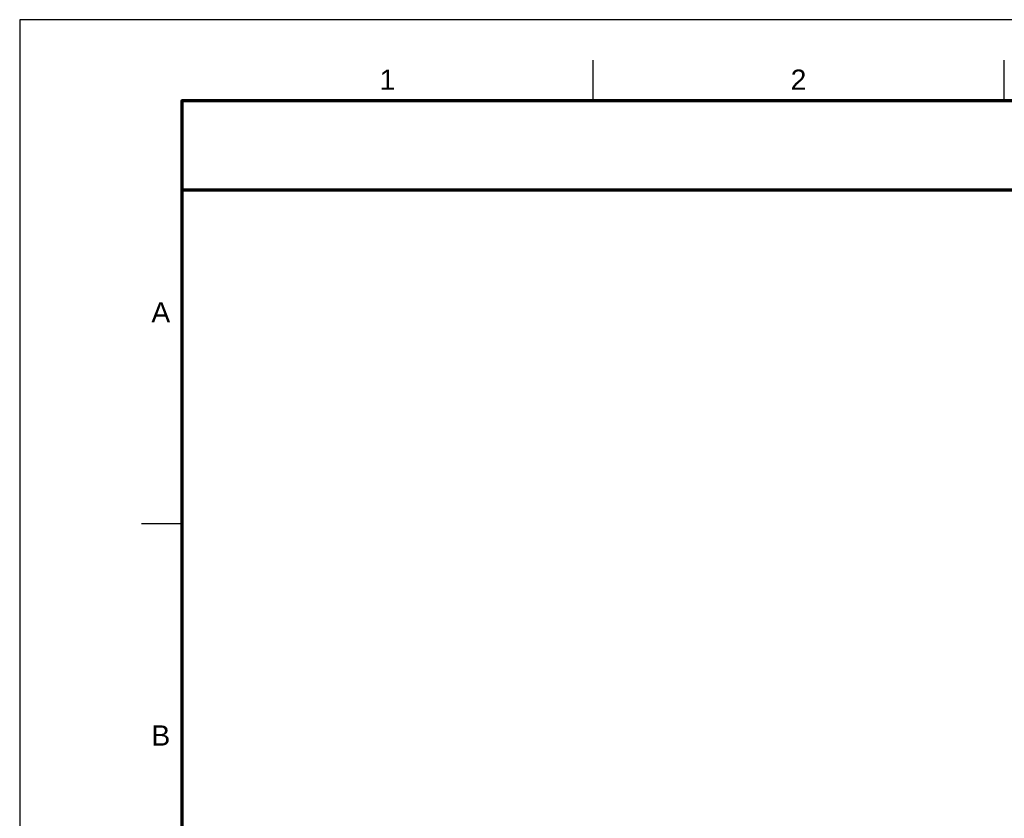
# Model space of a CAD drawing. Header units: millimetres. Extents: x 0 to 841, y 0 to 594.
# Tile 7 of 226: x 0 to 121, y 496 to 594. Entities that reach past the tile are written whole.
import ezdxf
from ezdxf.enums import TextEntityAlignment as Align

# ---------------------------------------------------------------- set-up
doc = ezdxf.new("R2010")
doc.units = ezdxf.units.MM
for name, color, linetype, lineweight in [('FINA', 7, 'CONTINUOUS', 25), ('MARCO', 7, 'CONTINUOUS', 70), ('TXT', 7, 'CONTINUOUS', 25)]:
    doc.layers.add(name, color=color, linetype=linetype, lineweight=lineweight)
doc.styles.add('STD', font='LiberationSans-Regular.ttf')

msp = doc.modelspace()

# ---------------------------------------------------------------- linework, layer by layer
at = {"layer": 'FINA'}
for p, q in [((70.69, 584), (70.69, 589)), ((121.38, 584), (121.38, 589)), ((20, 531.82), (15, 531.82))]:
    msp.add_line(p, q, dxfattribs=at)
msp.add_lwpolyline([(0, 0), (841, 0), (841, 594), (0, 594)], close=True, dxfattribs=at)
at = {"layer": 'MARCO'}
for points in [[(20, 10), (831, 10), (831, 584), (20, 584)], [(20, 573), (831, 573), (831, 584), (20, 584)]]:
    msp.add_lwpolyline(points, close=True, dxfattribs=at)

# ---------------------------------------------------------------- texts
at = {"layer": 'TXT', "style": 'STD'}
for s, p in [('1', (45.34, 586.6)), ('2', (96.03, 586.6)), ('A', (17.4, 557.91)), ('B', (17.4, 505.73))]:
    msp.add_text(s, height=2.5, dxfattribs=at).set_placement(p, align=Align.MIDDLE_CENTER)

doc.saveas('drawing.dxf')
